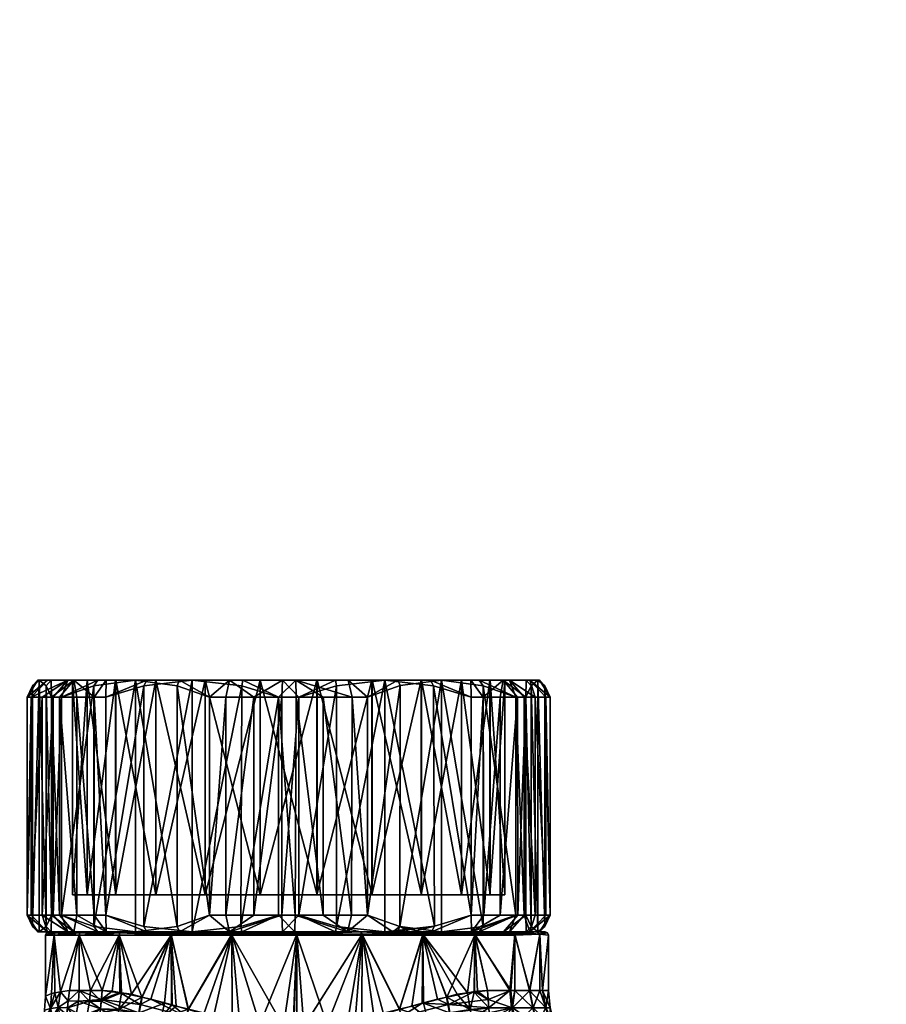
# Model space of a CAD drawing. Extents: x -0.145 to 0.145, y -0.551 to -0.005.
# Tile 256 of 256: x -0.091 to -0.04, y -0.07 to -0.011. Entities that reach past the tile are written whole.
import ezdxf

# ---------------------------------------------------------------- set-up
doc = ezdxf.new("R2010")
doc.units = 0
doc.layers.add('mesh', color=7, linetype='CONTINUOUS')

msp = doc.modelspace()

# ---------------------------------------------------------------- meshes
at = {"layer": 'mesh'}
mesh = msp.add_polyface(dxfattribs=at)
corners = [(-0.060205, -0.05055, -0.553016), (-0.059883, -0.050873, -0.553041), (-0.06029, -0.05055, -0.549938), (-0.059565, -0.05155, -0.555458), (-0.060776, -0.05055, -0.556138), (-0.059817, -0.05155, -0.556421), (-0.060466, -0.05155, -0.557984), (-0.060466, -0.06455, -0.557984), (-0.061114, -0.05155, -0.559548), (-0.059817, -0.06455, -0.556421), (-0.059565, -0.06455, -0.555458), (-0.059883, -0.065227, -0.553041), (-0.060205, -0.06555, -0.553016), (-0.06029, -0.06555, -0.549938), (-0.060776, -0.06555, -0.556138), (-0.060996, -0.06555, -0.54696), (-0.060695, -0.065231, -0.546855), (-0.060697, -0.050873, -0.546835), (-0.061002, -0.05055, -0.546942), (-0.062274, -0.05055, -0.553592), (-0.061014, -0.05155, -0.544418), (-0.011912, -0.04415, 0.370197), (-0.011462, -0.044409, 0.373358), (-0.011878, -0.044409, 0.370197), (-0.011366, -0.04465, 0.373332), (-0.011778, -0.04465, 0.370197), (-0.011912, -0.01115, 0.370197), (-0.011495, -0.04415, 0.373367), (-0.011495, -0.01115, 0.367026), (-0.011495, -0.04415, 0.367026), (-0.060367, -0.06555, -0.555721), (-0.059862, -0.06555, -0.55189), (-0.060367, -0.06555, -0.548059), (-0.059662, -0.06575, -0.55189), (-0.059721, -0.065609, -0.55189), (-0.06018, -0.065698, -0.555771), (-0.06018, -0.065698, -0.54801), (-0.061845, -0.06555, -0.54449)]
mesh.append_faces([[corners[k] for k in face] for face in [(0, 1, 2, 2), (0, 3, 1, 1), (4, 3, 0, 0), (4, 5, 3, 3), (4, 6, 5, 5), (7, 6, 8, 8), (9, 6, 7, 7), (9, 5, 6, 6), (10, 5, 9, 9), (10, 3, 5, 5), (11, 12, 13, 13), (10, 12, 11, 11), (10, 14, 12, 12), (9, 14, 10, 10), (9, 7, 14, 14), (15, 16, 13, 13), (17, 18, 2, 2), (19, 0, 2, 2), (1, 3, 10, 10), (11, 1, 10, 10), (11, 2, 1, 1), (13, 2, 11, 11), (13, 17, 2, 2), (16, 17, 13, 13), (16, 20, 17, 17), (21, 22, 23, 23), (23, 24, 25, 25), (21, 26, 27, 27), (21, 28, 26, 26), (29, 28, 21, 21), (30, 12, 14, 14), (31, 12, 30, 30), (31, 13, 12, 12), (32, 13, 31, 31), (32, 15, 13, 13), (33, 34, 35, 35), (33, 36, 34, 34), (35, 31, 30, 30), (34, 31, 35, 35), (34, 32, 31, 31), (36, 32, 34, 34), (36, 37, 32, 32)]])
mesh = msp.add_polyface(dxfattribs=at)
corners = [(-0.09012, -0.05055, -0.550764), (-0.090442, -0.050873, -0.550739), (-0.090035, -0.05055, -0.553842), (-0.090759, -0.05155, -0.548322), (-0.089548, -0.05055, -0.547642), (-0.090507, -0.05155, -0.547359), (-0.090759, -0.06455, -0.548322), (-0.090507, -0.06455, -0.547359), (-0.089859, -0.05155, -0.545796), (-0.089859, -0.06455, -0.545796), (-0.09012, -0.06555, -0.550764), (-0.089548, -0.06555, -0.547642), (-0.090442, -0.065227, -0.550739), (-0.090035, -0.06555, -0.553842), (-0.089505, -0.071986, -0.557112), (-0.089886, -0.071918, -0.55545), (-0.090367, -0.072748, -0.555606), (-0.090975, -0.073487, -0.547995), (-0.09037, -0.073264, -0.5463), (-0.090728, -0.07363, -0.546159), (-0.090367, -0.072748, -0.548174), (-0.090609, -0.074011, -0.544383), (-0.090648, -0.072688, -0.551885), (-0.091197, -0.073401, -0.551885), (-0.090212, -0.071902, -0.551886), (-0.089886, -0.071918, -0.54833), (-0.089902, -0.071072, -0.551886), (-0.090046, -0.072865, -0.557341), (-0.089756, -0.072437, -0.55722), (-0.090975, -0.073487, -0.555784), (-0.090372, -0.073263, -0.557472), (-0.090729, -0.073629, -0.557613), (-0.090044, -0.072866, -0.546431), (-0.089754, -0.072438, -0.546552), (-0.089547, -0.071033, -0.555324), (-0.089462, -0.06555, -0.55189), (-0.09006, -0.07348, -0.559138), (-0.089651, -0.073092, -0.558946), (-0.090039, -0.07346, -0.544651)]
mesh.append_faces([[corners[k] for k in face] for face in [(0, 1, 2, 2), (0, 3, 1, 1), (4, 3, 0, 0), (4, 5, 3, 3), (5, 6, 3, 3), (5, 7, 6, 6), (8, 7, 5, 5), (8, 9, 7, 7), (10, 6, 11, 11), (10, 12, 6, 6), (13, 12, 10, 10), (11, 7, 9, 9), (6, 7, 11, 11), (2, 12, 13, 13), (1, 12, 2, 2), (1, 6, 12, 12), (3, 6, 1, 1), (14, 15, 16, 16), (17, 18, 19, 19), (20, 18, 17, 17), (21, 19, 18, 18), (22, 17, 23, 23), (22, 20, 17, 17), (24, 20, 22, 22), (24, 25, 20, 20), (26, 25, 24, 24), (16, 27, 28, 28), (29, 27, 16, 16), (29, 30, 27, 27), (31, 30, 29, 29), (20, 32, 18, 18), (20, 33, 32, 32), (25, 33, 20, 20), (24, 34, 26, 26), (22, 15, 24, 24), (22, 16, 15, 15), (23, 16, 22, 22), (23, 29, 16, 16), (35, 13, 10, 10), (36, 27, 30, 30), (37, 27, 36, 36), (31, 36, 30, 30), (18, 32, 38, 38)]])
mesh = msp.add_polyface(dxfattribs=at)
corners = [(-0.086772, -0.050873, -0.54189), (-0.086528, -0.05055, -0.542101), (-0.084289, -0.05055, -0.539986), (-0.088708, -0.05155, -0.543374), (-0.088333, -0.05055, -0.544711), (-0.089211, -0.05155, -0.544232), (-0.090507, -0.05155, -0.547359), (-0.089548, -0.05055, -0.547642), (-0.089859, -0.05155, -0.545796), (-0.089628, -0.050873, -0.556945), (-0.089323, -0.05055, -0.556838), (-0.090035, -0.05055, -0.553842), (-0.08931, -0.05155, -0.559362), (-0.087965, -0.05055, -0.559706), (-0.088818, -0.05155, -0.560227), (-0.086034, -0.05055, -0.562225), (-0.086759, -0.05155, -0.562914), (-0.086051, -0.05155, -0.563613), (-0.087789, -0.05155, -0.561571), (-0.089859, -0.06455, -0.545796), (-0.089211, -0.06455, -0.544232), (-0.088818, -0.06455, -0.560227), (-0.087789, -0.06455, -0.561571), (-0.086759, -0.06455, -0.562914), (-0.086051, -0.06455, -0.563613), (-0.087175, -0.05055, -0.55686), (-0.085479, -0.05055, -0.5598), (-0.088052, -0.05055, -0.553582), (-0.08805, -0.05055, -0.550188), (-0.09012, -0.05055, -0.550764), (-0.087171, -0.05055, -0.54691), (-0.085473, -0.05055, -0.543972), (-0.087175, -0.063351, -0.55686), (-0.088052, -0.063351, -0.553582), (-0.08805, -0.063351, -0.550188), (-0.087171, -0.063351, -0.54691), (-0.085473, -0.063351, -0.543972), (-0.08931, -0.06455, -0.559362), (-0.089628, -0.065227, -0.556945), (-0.088708, -0.06455, -0.543374), (-0.086772, -0.065227, -0.54189)]
mesh.append_faces([[corners[k] for k in face] for face in [(0, 1, 2, 2), (3, 1, 0, 0), (3, 4, 1, 1), (5, 4, 3, 3), (4, 6, 7, 7), (4, 8, 6, 6), (5, 8, 4, 4), (9, 10, 11, 11), (12, 10, 9, 9), (12, 13, 10, 10), (14, 13, 12, 12), (15, 16, 17, 17), (13, 16, 15, 15), (13, 18, 16, 16), (14, 18, 13, 13), (5, 19, 8, 8), (3, 20, 5, 5), (21, 14, 12, 12), (22, 18, 14, 14), (23, 16, 18, 18), (24, 17, 16, 16), (25, 13, 26, 26), (25, 10, 13, 13), (27, 10, 25, 25), (27, 11, 10, 10), (28, 11, 27, 27), (28, 29, 11, 11), (30, 29, 28, 28), (13, 15, 26, 26), (30, 7, 29, 29), (30, 4, 7, 7), (31, 4, 30, 30), (31, 1, 4, 4), (32, 25, 26, 26), (33, 27, 25, 25), (34, 28, 27, 27), (35, 30, 28, 28), (36, 31, 30, 30), (9, 37, 12, 12), (11, 38, 9, 9), (0, 39, 3, 3), (2, 40, 0, 0)]])
mesh = msp.add_polyface(dxfattribs=at)
corners = [(-0.089211, -0.05155, -0.544232), (-0.089211, -0.06455, -0.544232), (-0.089859, -0.06455, -0.545796), (-0.088708, -0.05155, -0.543374), (-0.088708, -0.06455, -0.543374), (-0.088818, -0.06455, -0.560227), (-0.08931, -0.05155, -0.559362), (-0.08931, -0.06455, -0.559362), (-0.087789, -0.06455, -0.561571), (-0.088818, -0.05155, -0.560227), (-0.086759, -0.06455, -0.562914), (-0.087789, -0.05155, -0.561571), (-0.086051, -0.06455, -0.563613), (-0.086759, -0.05155, -0.562914), (-0.086528, -0.06555, -0.542101), (-0.086772, -0.065227, -0.54189), (-0.084289, -0.06555, -0.539986), (-0.088333, -0.06555, -0.544711), (-0.089548, -0.06555, -0.547642), (-0.083617, -0.06555, -0.564281), (-0.086034, -0.06555, -0.562225), (-0.089323, -0.06555, -0.556838), (-0.089628, -0.065227, -0.556945), (-0.090035, -0.06555, -0.553842), (-0.087965, -0.06555, -0.559706), (-0.087175, -0.063351, -0.55686), (-0.085479, -0.05055, -0.5598), (-0.085479, -0.063351, -0.5598), (-0.088052, -0.063351, -0.553582), (-0.087175, -0.05055, -0.55686), (-0.08805, -0.063351, -0.550188), (-0.088052, -0.05055, -0.553582), (-0.087171, -0.063351, -0.54691), (-0.08805, -0.05055, -0.550188), (-0.085473, -0.063351, -0.543972), (-0.087171, -0.05055, -0.54691), (-0.089628, -0.050873, -0.556945), (-0.090035, -0.05055, -0.553842), (-0.086772, -0.050873, -0.54189), (-0.084289, -0.05055, -0.539986), (-0.08748, -0.06555, -0.54449), (-0.085128, -0.06555, -0.541425), (-0.088958, -0.06555, -0.548059), (-0.089462, -0.06555, -0.55189), (-0.09012, -0.06555, -0.550764), (-0.088958, -0.06555, -0.555721), (-0.08748, -0.06555, -0.55929), (-0.085128, -0.06555, -0.562355)]
mesh.append_faces([[corners[k] for k in face] for face in [(0, 1, 2, 2), (3, 4, 1, 1), (5, 6, 7, 7), (8, 9, 5, 5), (10, 11, 8, 8), (12, 13, 10, 10), (14, 15, 16, 16), (14, 4, 15, 15), (17, 4, 14, 14), (17, 1, 4, 4), (17, 2, 1, 1), (18, 2, 17, 17), (19, 12, 20, 20), (21, 22, 23, 23), (21, 7, 22, 22), (24, 7, 21, 21), (24, 5, 7, 7), (24, 8, 5, 5), (20, 8, 24, 24), (20, 10, 8, 8), (12, 10, 20, 20), (25, 26, 27, 27), (28, 29, 25, 25), (30, 31, 28, 28), (32, 33, 30, 30), (34, 35, 32, 32), (36, 22, 7, 7), (37, 23, 22, 22), (38, 15, 4, 4), (39, 16, 15, 15), (40, 14, 41, 41), (40, 17, 14, 14), (42, 17, 40, 40), (42, 18, 17, 17), (43, 18, 42, 42), (43, 44, 18, 18), (45, 23, 43, 43), (45, 21, 23, 23), (46, 21, 45, 45), (46, 24, 21, 21), (47, 24, 46, 46), (47, 20, 24, 24)]])
mesh = msp.add_polyface(dxfattribs=at)
corners = [(-0.083617, -0.06555, -0.564281), (-0.083799, -0.065227, -0.564547), (-0.086051, -0.06455, -0.563613), (-0.080908, -0.06555, -0.565746), (-0.077957, -0.06555, -0.566627), (-0.078017, -0.065227, -0.566945), (-0.075765, -0.06455, -0.567879), (-0.078911, -0.05155, -0.536335), (-0.078911, -0.06455, -0.536335), (-0.079871, -0.06455, -0.536598), (-0.077233, -0.05155, -0.536115), (-0.077233, -0.06455, -0.536115), (-0.081806, -0.065227, -0.538082), (-0.081666, -0.06555, -0.538373), (-0.084289, -0.06555, -0.539986), (-0.078677, -0.06555, -0.537308), (-0.080142, -0.063351, -0.563898), (-0.076864, -0.05055, -0.564778), (-0.076864, -0.063351, -0.564778), (-0.08308, -0.063351, -0.5622), (-0.080142, -0.05055, -0.563898), (-0.085479, -0.063351, -0.5598), (-0.08308, -0.05055, -0.5622), (-0.077945, -0.050889, -0.566975), (-0.080908, -0.05055, -0.565746), (-0.083799, -0.050873, -0.564547), (-0.084289, -0.05055, -0.539986), (-0.081806, -0.050873, -0.538082), (-0.075162, -0.063351, -0.55189), (-0.083072, -0.063351, -0.541573), (-0.085473, -0.063351, -0.543972), (-0.080132, -0.063351, -0.539878), (-0.076854, -0.063351, -0.539001), (-0.08805, -0.063351, -0.550188), (-0.088052, -0.063351, -0.553582), (-0.087171, -0.063351, -0.54691), (-0.087175, -0.063351, -0.55686), (-0.078493, -0.06555, -0.566186), (-0.082062, -0.06555, -0.564707), (-0.074662, -0.06555, -0.56669), (-0.086034, -0.06555, -0.562225), (-0.085128, -0.06555, -0.562355), (-0.078493, -0.06555, -0.537594), (-0.07553, -0.06555, -0.536895), (-0.082062, -0.06555, -0.539073), (-0.085128, -0.06555, -0.541425), (-0.086528, -0.06555, -0.542101)]
mesh.append_faces([[corners[k] for k in face] for face in [(0, 1, 2, 2), (3, 1, 0, 0), (4, 5, 3, 3), (4, 6, 5, 5), (7, 8, 9, 9), (10, 11, 8, 8), (12, 13, 14, 14), (9, 13, 12, 12), (9, 15, 13, 13), (8, 15, 9, 9), (8, 11, 15, 15), (16, 17, 18, 18), (19, 20, 16, 16), (21, 22, 19, 19), (23, 3, 5, 5), (24, 1, 3, 3), (25, 2, 1, 1), (26, 12, 14, 14), (27, 9, 12, 12), (28, 16, 18, 18), (19, 16, 28, 28), (28, 29, 30, 30), (28, 31, 29, 29), (32, 31, 28, 28), (28, 33, 34, 34), (28, 35, 33, 33), (30, 35, 28, 28), (28, 21, 19, 19), (28, 36, 21, 21), (34, 36, 28, 28), (37, 3, 38, 38), (37, 4, 3, 3), (39, 4, 37, 37), (38, 40, 41, 41), (38, 0, 40, 40), (3, 0, 38, 38), (42, 15, 43, 43), (44, 15, 42, 42), (44, 13, 15, 15), (45, 13, 44, 44), (45, 14, 13, 13), (46, 14, 45, 45)]])
mesh = msp.add_polyface(dxfattribs=at)
corners = [(-0.081666, -0.05055, -0.538373), (-0.081806, -0.050873, -0.538082), (-0.084289, -0.05055, -0.539986), (-0.079871, -0.05155, -0.536598), (-0.078677, -0.05055, -0.537308), (-0.078911, -0.05155, -0.536335), (-0.077233, -0.05155, -0.536115), (-0.07553, -0.05055, -0.536895), (-0.083617, -0.05055, -0.564281), (-0.083799, -0.050873, -0.564547), (-0.080908, -0.05055, -0.565746), (-0.086051, -0.05155, -0.563613), (-0.086034, -0.05055, -0.562225), (-0.077945, -0.050889, -0.566975), (-0.077883, -0.05055, -0.566641), (-0.075765, -0.05155, -0.567879), (-0.079871, -0.06455, -0.536598), (-0.078911, -0.06455, -0.536335), (-0.075555, -0.05155, -0.535895), (-0.077233, -0.06455, -0.536115), (-0.080142, -0.05055, -0.563898), (-0.076864, -0.05055, -0.564778), (-0.08308, -0.05055, -0.5622), (-0.085479, -0.05055, -0.5598), (-0.083072, -0.05055, -0.541573), (-0.086528, -0.05055, -0.542101), (-0.085473, -0.05055, -0.543972), (-0.080132, -0.05055, -0.539878), (-0.076854, -0.05055, -0.539001), (-0.080142, -0.063351, -0.563898), (-0.08308, -0.063351, -0.5622), (-0.085479, -0.063351, -0.5598), (-0.083072, -0.063351, -0.541573), (-0.085473, -0.063351, -0.543972), (-0.080132, -0.063351, -0.539878), (-0.076854, -0.063351, -0.539001), (-0.078017, -0.065227, -0.566945), (-0.080908, -0.06555, -0.565746), (-0.083799, -0.065227, -0.564547), (-0.086051, -0.06455, -0.563613), (-0.081806, -0.065227, -0.538082)]
mesh.append_faces([[corners[k] for k in face] for face in [(0, 1, 2, 2), (0, 3, 1, 1), (4, 3, 0, 0), (4, 5, 3, 3), (4, 6, 5, 5), (7, 6, 4, 4), (8, 9, 10, 10), (8, 11, 9, 9), (12, 11, 8, 8), (13, 14, 10, 10), (15, 14, 13, 13), (5, 16, 3, 3), (6, 17, 5, 5), (18, 19, 6, 6), (20, 14, 21, 21), (20, 10, 14, 14), (22, 10, 20, 20), (22, 8, 10, 10), (23, 8, 22, 22), (23, 12, 8, 8), (24, 25, 26, 26), (24, 2, 25, 25), (27, 2, 24, 24), (27, 0, 2, 2), (28, 0, 27, 27), (28, 4, 0, 0), (7, 4, 28, 28), (29, 20, 21, 21), (30, 22, 20, 20), (31, 23, 22, 22), (32, 26, 33, 33), (32, 24, 26, 26), (34, 24, 32, 32), (34, 27, 24, 24), (35, 27, 34, 34), (35, 28, 27, 27), (13, 36, 15, 15), (10, 37, 13, 13), (9, 38, 10, 10), (11, 39, 9, 9), (1, 40, 2, 2), (3, 16, 1, 1)]])
mesh = msp.add_polyface(dxfattribs=at)
corners = [(-0.07477, -0.06455, -0.567885), (-0.075765, -0.05155, -0.567879), (-0.075765, -0.06455, -0.567879), (-0.073092, -0.06455, -0.567665), (-0.07471, -0.05155, -0.567884), (-0.071414, -0.06455, -0.567445), (-0.073092, -0.05155, -0.567666), (-0.070454, -0.06455, -0.567182), (-0.071375, -0.05155, -0.567435), (-0.068952, -0.06555, -0.565544), (-0.068519, -0.065227, -0.565698), (-0.071648, -0.06555, -0.566473), (-0.074794, -0.06555, -0.566885), (-0.077957, -0.06555, -0.566627), (-0.068952, -0.06555, -0.538236), (-0.069417, -0.06555, -0.538034), (-0.066453, -0.065211, -0.539263), (-0.06777, -0.06555, -0.538838), (-0.075555, -0.05155, -0.535895), (-0.075555, -0.06455, -0.535895), (-0.077233, -0.06455, -0.536115), (-0.07456, -0.05155, -0.535901), (-0.07456, -0.06455, -0.535901), (-0.072367, -0.06555, -0.537153), (-0.072307, -0.065227, -0.536835), (-0.07553, -0.06555, -0.536895), (-0.078677, -0.06555, -0.537308), (-0.067244, -0.063351, -0.54158), (-0.070183, -0.05055, -0.539882), (-0.070183, -0.063351, -0.539882), (-0.070192, -0.063351, -0.563902), (-0.067253, -0.05055, -0.562207), (-0.067253, -0.063351, -0.562207), (-0.073471, -0.063351, -0.564779), (-0.070192, -0.05055, -0.563902), (-0.076864, -0.063351, -0.564778), (-0.073471, -0.05055, -0.564779), (-0.07346, -0.063351, -0.539002), (-0.076854, -0.05055, -0.539001), (-0.076854, -0.063351, -0.539001), (-0.07346, -0.05055, -0.539002), (-0.072307, -0.050873, -0.536835), (-0.069417, -0.05055, -0.538034), (-0.068503, -0.050869, -0.565686), (-0.075162, -0.063351, -0.55189), (-0.064852, -0.063351, -0.559808), (-0.063154, -0.063351, -0.55687), (-0.064846, -0.063351, -0.54398), (-0.062273, -0.063351, -0.550198), (-0.06315, -0.063351, -0.54692), (-0.070869, -0.06555, -0.537517)]
mesh.append_faces([[corners[k] for k in face] for face in [(0, 1, 2, 2), (3, 4, 0, 0), (5, 6, 3, 3), (7, 8, 5, 5), (7, 9, 10, 10), (7, 11, 9, 9), (5, 11, 7, 7), (12, 2, 13, 13), (12, 0, 2, 2), (11, 0, 12, 12), (11, 3, 0, 0), (5, 3, 11, 11), (14, 15, 16, 16), (16, 17, 14, 14), (18, 19, 20, 20), (21, 22, 19, 19), (23, 22, 24, 24), (25, 22, 23, 23), (25, 19, 22, 22), (26, 19, 25, 25), (26, 20, 19, 19), (27, 28, 29, 29), (30, 31, 32, 32), (33, 34, 30, 30), (35, 36, 33, 33), (37, 38, 39, 39), (29, 40, 37, 37), (41, 24, 22, 22), (42, 15, 24, 24), (43, 7, 10, 10), (44, 35, 33, 33), (44, 32, 45, 45), (44, 30, 32, 32), (33, 30, 44, 44), (45, 46, 44, 44), (44, 47, 27, 27), (48, 49, 44, 44), (44, 37, 39, 39), (44, 29, 37, 37), (27, 29, 44, 44), (24, 15, 50, 50), (23, 24, 50, 50)]])
mesh = msp.add_polyface(dxfattribs=at)
corners = [(-0.072367, -0.05055, -0.537153), (-0.07456, -0.05155, -0.535901), (-0.07553, -0.05055, -0.536895), (-0.072307, -0.050873, -0.536835), (-0.069417, -0.05055, -0.538034), (-0.075555, -0.05155, -0.535895), (-0.077233, -0.05155, -0.536115), (-0.075765, -0.05155, -0.567879), (-0.074738, -0.05055, -0.566884), (-0.077883, -0.05055, -0.566641), (-0.07471, -0.05155, -0.567884), (-0.068642, -0.05055, -0.565399), (-0.070454, -0.05155, -0.567182), (-0.068503, -0.050869, -0.565686), (-0.071611, -0.05055, -0.566464), (-0.071375, -0.05155, -0.567435), (-0.073092, -0.05155, -0.567666), (-0.07477, -0.06455, -0.567885), (-0.073092, -0.06455, -0.567665), (-0.071414, -0.06455, -0.567445), (-0.070454, -0.06455, -0.567182), (-0.066708, -0.05055, -0.5395), (-0.066526, -0.050873, -0.539233), (-0.075555, -0.06455, -0.535895), (-0.073471, -0.05055, -0.564779), (-0.070192, -0.05055, -0.563902), (-0.07346, -0.05055, -0.539002), (-0.076854, -0.05055, -0.539001), (-0.070183, -0.05055, -0.539882), (-0.067244, -0.05055, -0.54158), (-0.076864, -0.05055, -0.564778), (-0.067244, -0.063351, -0.54158), (-0.070192, -0.063351, -0.563902), (-0.067253, -0.05055, -0.562207), (-0.073471, -0.063351, -0.564779), (-0.076864, -0.063351, -0.564778), (-0.07346, -0.063351, -0.539002), (-0.070183, -0.063351, -0.539882), (-0.066453, -0.065211, -0.539263), (-0.07456, -0.06455, -0.535901), (-0.072307, -0.065227, -0.536835), (-0.069417, -0.06555, -0.538034), (-0.078017, -0.065227, -0.566945), (-0.075765, -0.06455, -0.567879)]
mesh.append_faces([[corners[k] for k in face] for face in [(0, 1, 2, 2), (0, 3, 1, 1), (4, 3, 0, 0), (2, 5, 6, 6), (1, 5, 2, 2), (7, 8, 9, 9), (10, 8, 7, 7), (11, 12, 13, 13), (14, 12, 11, 11), (14, 15, 12, 12), (8, 15, 14, 14), (8, 16, 15, 15), (10, 16, 8, 8), (17, 10, 7, 7), (18, 16, 10, 10), (19, 15, 16, 16), (20, 12, 15, 15), (21, 22, 4, 4), (1, 23, 5, 5), (24, 11, 25, 25), (26, 2, 27, 27), (26, 0, 2, 2), (28, 0, 26, 26), (28, 4, 0, 0), (29, 4, 28, 28), (29, 21, 4, 4), (24, 14, 11, 11), (24, 8, 14, 14), (30, 8, 24, 24), (30, 9, 8, 8), (31, 29, 28, 28), (32, 25, 33, 33), (34, 24, 25, 25), (35, 30, 24, 24), (36, 26, 27, 27), (37, 28, 26, 26), (22, 38, 4, 4), (3, 39, 1, 1), (4, 40, 3, 3), (38, 41, 4, 4), (12, 20, 13, 13), (42, 43, 7, 7)]])
mesh = msp.add_polyface(dxfattribs=at)
corners = [(-0.061114, -0.06455, -0.559548), (-0.061617, -0.05155, -0.560406), (-0.061617, -0.06455, -0.560406), (-0.061114, -0.05155, -0.559548), (-0.060466, -0.06455, -0.557984), (-0.061485, -0.06455, -0.543587), (-0.061014, -0.05155, -0.544418), (-0.061014, -0.06455, -0.544418), (-0.061506, -0.05155, -0.543553), (-0.062535, -0.06455, -0.542209), (-0.062536, -0.05155, -0.542209), (-0.063524, -0.06455, -0.54091), (-0.063566, -0.05155, -0.540866), (-0.064274, -0.06455, -0.540167), (-0.064274, -0.05155, -0.540167), (-0.063797, -0.06555, -0.561679), (-0.063552, -0.065227, -0.56189), (-0.061992, -0.06555, -0.559069), (-0.060776, -0.06555, -0.556138), (-0.066453, -0.065211, -0.539263), (-0.066646, -0.06555, -0.539542), (-0.06777, -0.06555, -0.538838), (-0.064252, -0.06555, -0.541596), (-0.060996, -0.06555, -0.54696), (-0.060695, -0.065231, -0.546855), (-0.06234, -0.06555, -0.544106), (-0.064846, -0.063351, -0.54398), (-0.067244, -0.05055, -0.54158), (-0.067244, -0.063351, -0.54158), (-0.06315, -0.063351, -0.54692), (-0.064846, -0.05055, -0.54398), (-0.062273, -0.063351, -0.550198), (-0.06315, -0.05055, -0.54692), (-0.062274, -0.063351, -0.553592), (-0.062273, -0.05055, -0.550198), (-0.063154, -0.063351, -0.55687), (-0.062274, -0.05055, -0.553592), (-0.064852, -0.063351, -0.559808), (-0.063154, -0.05055, -0.55687), (-0.067253, -0.063351, -0.562207), (-0.064852, -0.05055, -0.559808), (-0.066526, -0.050873, -0.539233), (-0.063552, -0.050873, -0.56189), (-0.066036, -0.05055, -0.563794), (-0.066036, -0.06555, -0.563794), (-0.068519, -0.065227, -0.565698), (-0.075162, -0.063351, -0.55189)]
mesh.append_faces([[corners[k] for k in face] for face in [(0, 1, 2, 2), (0, 3, 1, 1), (4, 3, 0, 0), (5, 6, 7, 7), (5, 8, 6, 6), (9, 8, 5, 5), (9, 10, 8, 8), (11, 10, 9, 9), (11, 12, 10, 10), (13, 12, 11, 11), (13, 14, 12, 12), (15, 2, 16, 16), (17, 2, 15, 15), (17, 0, 2, 2), (18, 0, 17, 17), (18, 4, 0, 0), (19, 20, 21, 21), (13, 20, 19, 19), (13, 22, 20, 20), (11, 22, 13, 13), (23, 7, 24, 24), (25, 7, 23, 23), (25, 5, 7, 7), (22, 5, 25, 25), (22, 9, 5, 5), (11, 9, 22, 22), (26, 27, 28, 28), (29, 30, 26, 26), (31, 32, 29, 29), (33, 34, 31, 31), (35, 36, 33, 33), (37, 38, 35, 35), (39, 40, 37, 37), (41, 13, 19, 19), (7, 6, 24, 24), (42, 2, 1, 1), (42, 16, 2, 2), (43, 44, 16, 16), (45, 44, 43, 43), (46, 33, 31, 31), (46, 35, 33, 33), (46, 29, 26, 26)]])
mesh = msp.add_polyface(dxfattribs=at)
corners = [(-0.068642, -0.05055, -0.565399), (-0.068503, -0.050869, -0.565686), (-0.066036, -0.05055, -0.563794), (-0.063797, -0.05055, -0.561679), (-0.061617, -0.05155, -0.560406), (-0.061992, -0.05055, -0.559069), (-0.063552, -0.050873, -0.56189), (-0.060466, -0.05155, -0.557984), (-0.060776, -0.05055, -0.556138), (-0.061114, -0.05155, -0.559548), (-0.061014, -0.05155, -0.544418), (-0.061002, -0.05055, -0.546942), (-0.060697, -0.050873, -0.546835), (-0.06236, -0.05055, -0.544074), (-0.061506, -0.05155, -0.543553), (-0.066708, -0.05055, -0.5395), (-0.064274, -0.05155, -0.540167), (-0.066526, -0.050873, -0.539233), (-0.064291, -0.05055, -0.541555), (-0.063566, -0.05155, -0.540866), (-0.062536, -0.05155, -0.542209), (-0.06315, -0.05055, -0.54692), (-0.064846, -0.05055, -0.54398), (-0.062273, -0.05055, -0.550198), (-0.06029, -0.05055, -0.549938), (-0.062274, -0.05055, -0.553592), (-0.063154, -0.05055, -0.55687), (-0.060205, -0.05055, -0.553016), (-0.064852, -0.05055, -0.559808), (-0.067253, -0.05055, -0.562207), (-0.070192, -0.05055, -0.563902), (-0.067244, -0.05055, -0.54158), (-0.064846, -0.063351, -0.54398), (-0.06315, -0.063351, -0.54692), (-0.062273, -0.063351, -0.550198), (-0.062274, -0.063351, -0.553592), (-0.063154, -0.063351, -0.55687), (-0.064852, -0.063351, -0.559808), (-0.067253, -0.063351, -0.562207), (-0.064274, -0.06455, -0.540167), (-0.068519, -0.065227, -0.565698), (-0.063552, -0.065227, -0.56189)]
mesh.append_faces([[corners[k] for k in face] for face in [(0, 1, 2, 2), (3, 4, 5, 5), (3, 6, 4, 4), (2, 6, 3, 3), (5, 7, 8, 8), (5, 9, 7, 7), (4, 9, 5, 5), (10, 11, 12, 12), (10, 13, 11, 11), (14, 13, 10, 10), (15, 16, 17, 17), (18, 16, 15, 15), (18, 19, 16, 16), (13, 19, 18, 18), (13, 20, 19, 19), (14, 20, 13, 13), (21, 13, 22, 22), (21, 11, 13, 13), (23, 11, 21, 21), (23, 24, 11, 11), (25, 24, 23, 23), (26, 27, 25, 25), (26, 8, 27, 27), (26, 5, 8, 8), (28, 5, 26, 26), (28, 3, 5, 5), (29, 3, 28, 28), (29, 2, 3, 3), (30, 2, 29, 29), (30, 0, 2, 2), (22, 15, 31, 31), (22, 18, 15, 15), (13, 18, 22, 22), (32, 22, 31, 31), (33, 21, 22, 22), (34, 23, 21, 21), (35, 25, 23, 23), (36, 26, 25, 25), (37, 28, 26, 26), (38, 29, 28, 28), (16, 39, 17, 17), (1, 40, 2, 2), (2, 41, 6, 6)]])
mesh = msp.add_polyface(dxfattribs=at)
corners = [(-0.088303, -0.069675, -0.545469), (-0.088234, -0.06905, -0.545501), (-0.087653, -0.06905, -0.54439), (-0.086331, -0.069676, -0.542352), (-0.086972, -0.06905, -0.543405), (-0.086276, -0.06905, -0.542397), (-0.08704, -0.069681, -0.543358), (-0.087602, -0.065609, -0.559361), (-0.087653, -0.06575, -0.55939), (-0.085228, -0.065609, -0.562455), (-0.089151, -0.06575, -0.555772), (-0.089095, -0.065609, -0.555757), (-0.089662, -0.06575, -0.55189), (-0.089604, -0.065609, -0.55189), (-0.089151, -0.06575, -0.548008), (-0.089095, -0.065609, -0.548023), (-0.087653, -0.06575, -0.54439), (-0.087602, -0.065609, -0.544419), (-0.085269, -0.06575, -0.541283), (-0.085228, -0.065609, -0.541325), (-0.08748, -0.06555, -0.55929), (-0.088958, -0.06555, -0.555721), (-0.088958, -0.06555, -0.548059), (-0.08748, -0.06555, -0.54449), (-0.089462, -0.06555, -0.55189), (-0.087653, -0.06905, -0.55939), (-0.086323, -0.069585, -0.561422), (-0.086276, -0.06905, -0.561383), (-0.088304, -0.069675, -0.558312), (-0.088234, -0.06905, -0.558279), (-0.087685, -0.069681, -0.5594), (-0.088765, -0.069136, -0.547056), (-0.089303, -0.069222, -0.548629), (-0.089662, -0.069393, -0.551886), (-0.089097, -0.069189, -0.548026), (-0.089303, -0.069222, -0.555152), (-0.088768, -0.069136, -0.556717), (-0.089097, -0.069189, -0.555754)]
mesh.append_faces([[corners[k] for k in face] for face in [(0, 1, 2, 2), (3, 4, 5, 5), (6, 0, 2, 2), (7, 8, 9, 9), (7, 10, 8, 8), (11, 10, 7, 7), (11, 12, 10, 10), (13, 12, 11, 11), (13, 14, 12, 12), (15, 14, 13, 13), (15, 16, 14, 14), (17, 16, 15, 15), (17, 18, 16, 16), (19, 18, 17, 17), (20, 11, 7, 7), (21, 11, 20, 20), (21, 13, 11, 11), (22, 15, 13, 13), (22, 17, 15, 15), (23, 17, 22, 22), (23, 19, 17, 17), (24, 13, 21, 21), (24, 22, 13, 13), (25, 26, 27, 27), (28, 25, 29, 29), (28, 30, 25, 25), (2, 16, 4, 4), (16, 31, 14, 14), (16, 1, 31, 31), (2, 1, 16, 16), (14, 32, 33, 33), (14, 34, 32, 32), (31, 34, 14, 14), (33, 12, 14, 14), (33, 10, 12, 12), (35, 10, 33, 33), (8, 29, 25, 25), (8, 36, 29, 29), (10, 36, 8, 8), (10, 37, 36, 36), (35, 37, 10, 10), (8, 25, 27, 27)]])
mesh = msp.add_polyface(dxfattribs=at)
corners = [(-0.085282, -0.070189, -0.541169), (-0.085126, -0.069196, -0.541209), (-0.084524, -0.069272, -0.540587), (-0.086392, -0.070385, -0.542301), (-0.085547, -0.071246, -0.541024), (-0.086371, -0.070139, -0.542319), (-0.086331, -0.069676, -0.542352), (-0.086276, -0.06905, -0.542397), (-0.085232, -0.069182, -0.541319), (-0.082761, -0.07069, -0.539178), (-0.084345, -0.071379, -0.539994), (-0.084078, -0.07039, -0.540108), (-0.083887, -0.069444, -0.540143), (-0.084102, -0.070385, -0.563653), (-0.085404, -0.070717, -0.562659), (-0.084222, -0.070881, -0.563692), (-0.086371, -0.070139, -0.561461), (-0.086392, -0.070385, -0.561479), (-0.084009, -0.069893, -0.563647), (-0.083911, -0.069451, -0.563627), (-0.085235, -0.069176, -0.562459), (-0.083368, -0.069563, -0.564105), (-0.085228, -0.065609, -0.562455), (-0.085269, -0.06575, -0.562497), (-0.082159, -0.065698, -0.564874), (-0.087653, -0.06575, -0.55939), (-0.085228, -0.065609, -0.541325), (-0.082162, -0.06575, -0.5389), (-0.085269, -0.06575, -0.541283), (-0.082133, -0.065609, -0.53895), (-0.085128, -0.06555, -0.562355), (-0.082062, -0.06555, -0.564707), (-0.087602, -0.065609, -0.559361), (-0.08748, -0.06555, -0.55929), (-0.085128, -0.06555, -0.541425), (-0.08748, -0.06555, -0.54449), (-0.086323, -0.069585, -0.561422), (-0.086482, -0.070717, -0.561552), (-0.085692, -0.069081, -0.562056), (-0.086276, -0.06905, -0.561383), (-0.086972, -0.06905, -0.543405), (-0.087653, -0.06575, -0.54439)]
mesh.append_faces([[corners[k] for k in face] for face in [(0, 1, 2, 2), (3, 0, 4, 4), (5, 0, 3, 3), (6, 7, 8, 8), (6, 0, 5, 5), (6, 1, 0, 0), (8, 1, 6, 6), (9, 10, 11, 11), (0, 12, 11, 11), (2, 12, 0, 0), (13, 14, 15, 15), (16, 14, 13, 13), (17, 14, 16, 16), (18, 19, 20, 20), (21, 19, 18, 18), (22, 23, 24, 24), (22, 25, 23, 23), (26, 27, 28, 28), (29, 27, 26, 26), (30, 22, 31, 31), (30, 32, 22, 22), (33, 32, 30, 30), (34, 26, 35, 35), (34, 29, 26, 26), (16, 13, 36, 36), (17, 37, 14, 14), (36, 38, 39, 39), (36, 20, 38, 38), (18, 20, 36, 36), (13, 18, 36, 36), (28, 8, 7, 7), (28, 1, 8, 8), (28, 2, 1, 1), (27, 2, 28, 28), (27, 12, 2, 2), (40, 28, 7, 7), (40, 41, 28, 28), (23, 38, 20, 20), (23, 39, 38, 38), (25, 39, 23, 23), (19, 23, 20, 20), (19, 24, 23, 23)]])
mesh = msp.add_polyface(dxfattribs=at)
corners = [(-0.082555, -0.069805, -0.539214), (-0.084078, -0.07039, -0.540108), (-0.083887, -0.069444, -0.540143), (-0.082761, -0.07069, -0.539178), (-0.082144, -0.069916, -0.538927), (-0.081335, -0.071039, -0.538385), (-0.081138, -0.070171, -0.538441), (-0.079621, -0.070546, -0.537834), (-0.081865, -0.069991, -0.538733), (-0.083368, -0.069563, -0.564105), (-0.081265, -0.070605, -0.565376), (-0.082113, -0.069913, -0.56479), (-0.084009, -0.069893, -0.563647), (-0.081146, -0.070182, -0.565317), (-0.080214, -0.070442, -0.565825), (-0.078174, -0.071295, -0.566486), (-0.078519, -0.070767, -0.566283), (-0.084102, -0.070385, -0.563653), (-0.081355, -0.071034, -0.565385), (-0.082133, -0.065609, -0.53895), (-0.078545, -0.06575, -0.537401), (-0.082162, -0.06575, -0.5389), (-0.078529, -0.065609, -0.537458), (-0.074662, -0.06575, -0.53689), (-0.078493, -0.06555, -0.566186), (-0.082159, -0.065698, -0.564874), (-0.078543, -0.065698, -0.566372), (-0.082062, -0.06555, -0.564707), (-0.085228, -0.065609, -0.562455), (-0.082062, -0.06555, -0.539073), (-0.085128, -0.06555, -0.541425), (-0.078493, -0.06555, -0.537594), (-0.074662, -0.065609, -0.536949), (-0.078088, -0.070849, -0.566399), (-0.075471, -0.071205, -0.536912), (-0.07853, -0.070815, -0.537397), (-0.083911, -0.069451, -0.563627), (-0.076881, -0.07108, -0.566725), (-0.074662, -0.065698, -0.566883)]
mesh.append_faces([[corners[k] for k in face] for face in [(0, 1, 2, 2), (0, 3, 1, 1), (4, 3, 0, 0), (5, 6, 7, 7), (3, 6, 5, 5), (3, 8, 6, 6), (4, 8, 3, 3), (9, 10, 11, 11), (9, 12, 10, 10), (10, 13, 11, 11), (10, 14, 13, 13), (15, 14, 10, 10), (15, 16, 14, 14), (17, 10, 12, 12), (18, 10, 17, 17), (19, 20, 21, 21), (22, 20, 19, 19), (22, 23, 20, 20), (24, 25, 26, 26), (27, 25, 24, 24), (27, 28, 25, 25), (29, 19, 30, 30), (29, 22, 19, 19), (31, 22, 29, 29), (31, 32, 22, 22), (26, 16, 33, 33), (21, 4, 0, 0), (20, 34, 35, 35), (21, 8, 4, 4), (21, 6, 8, 8), (20, 6, 21, 21), (20, 7, 6, 6), (35, 7, 20, 20), (0, 2, 21, 21), (9, 25, 36, 36), (26, 14, 16, 16), (26, 13, 14, 14), (25, 13, 26, 26), (25, 11, 13, 13), (9, 11, 25, 25), (37, 26, 33, 33), (37, 38, 26, 26)]])
mesh = msp.add_polyface(dxfattribs=at)
corners = [(-0.071542, -0.071295, -0.537206), (-0.069498, -0.070444, -0.537807), (-0.068422, -0.070605, -0.538233), (-0.070832, -0.06555, -0.566186), (-0.071648, -0.06555, -0.566473), (-0.074662, -0.06555, -0.56669), (-0.068952, -0.06555, -0.565544), (-0.074794, -0.06555, -0.566885), (-0.077957, -0.06555, -0.566627), (-0.070869, -0.06555, -0.537517), (-0.069417, -0.06555, -0.538034), (-0.068952, -0.06555, -0.538236), (-0.072731, -0.06555, -0.537217), (-0.072367, -0.06555, -0.537153), (-0.074662, -0.06555, -0.53709), (-0.07553, -0.06555, -0.536895), (-0.078493, -0.06555, -0.537594), (-0.074662, -0.065609, -0.536949), (-0.074662, -0.06575, -0.53689), (-0.078529, -0.065609, -0.537458), (-0.067162, -0.06575, -0.5389), (-0.07078, -0.06575, -0.537401), (-0.074662, -0.065698, -0.566883), (-0.078543, -0.065698, -0.566372), (-0.078493, -0.06555, -0.566186), (-0.070782, -0.065698, -0.566372), (-0.067212, -0.065577, -0.564794), (-0.067306, -0.06555, -0.564668), (-0.070795, -0.07072, -0.566337), (-0.07008, -0.070545, -0.566073), (-0.070802, -0.070692, -0.537494), (-0.071625, -0.070848, -0.537296), (-0.06854, -0.070181, -0.538296), (-0.072864, -0.071084, -0.536998), (-0.074664, -0.071167, -0.536939), (-0.075471, -0.071205, -0.536912), (-0.078545, -0.06575, -0.537401), (-0.074841, -0.071175, -0.536933), (-0.074882, -0.071175, -0.566846), (-0.076881, -0.07108, -0.566725), (-0.071185, -0.070815, -0.566481), (-0.074256, -0.071205, -0.566885), (-0.074661, -0.071185, -0.56686), (-0.068548, -0.070171, -0.565507), (-0.067166, -0.065698, -0.564874)]
mesh.append_faces([[corners[k] for k in face] for face in [(0, 1, 2, 2), (3, 4, 5, 5), (3, 6, 4, 4), (5, 7, 8, 8), (4, 7, 5, 5), (9, 10, 11, 11), (12, 13, 9, 9), (14, 13, 12, 12), (14, 15, 13, 13), (16, 15, 14, 14), (17, 18, 19, 19), (9, 20, 21, 21), (5, 22, 3, 3), (5, 23, 22, 22), (24, 23, 5, 5), (14, 17, 16, 16), (17, 21, 18, 18), (17, 9, 21, 21), (14, 9, 17, 17), (12, 9, 14, 14), (25, 3, 22, 22), (26, 3, 25, 25), (27, 6, 3, 3), (25, 28, 29, 29), (21, 30, 31, 31), (21, 1, 30, 30), (21, 32, 1, 1), (20, 32, 21, 21), (33, 21, 31, 31), (33, 18, 21, 21), (34, 18, 33, 33), (18, 35, 36, 36), (18, 37, 35, 35), (34, 37, 18, 18), (38, 22, 39, 39), (25, 40, 28, 28), (25, 41, 40, 40), (22, 41, 25, 25), (22, 42, 41, 41), (38, 42, 22, 22), (43, 25, 29, 29), (43, 44, 25, 25)]])
mesh = msp.add_polyface(dxfattribs=at)
corners = [(-0.068519, -0.065227, -0.565698), (-0.068659, -0.06555, -0.565407), (-0.067973, -0.06555, -0.565055), (-0.068952, -0.06555, -0.565544), (-0.068094, -0.06555, -0.565153), (-0.068422, -0.070605, -0.538233), (-0.065632, -0.069893, -0.539888), (-0.06554, -0.070385, -0.53988), (-0.067203, -0.069814, -0.538978), (-0.066289, -0.069564, -0.539445), (-0.06854, -0.070181, -0.538296), (-0.069498, -0.070444, -0.537807), (-0.068332, -0.071033, -0.538221), (-0.068353, -0.071038, -0.565568), (-0.068548, -0.070171, -0.565507), (-0.07008, -0.070545, -0.566073), (-0.066906, -0.070689, -0.564813), (-0.067814, -0.069991, -0.565235), (-0.067306, -0.06555, -0.564668), (-0.066036, -0.06555, -0.563794), (-0.065653, -0.06555, -0.563632), (-0.067262, -0.06555, -0.539073), (-0.066646, -0.06555, -0.539542), (-0.065653, -0.06555, -0.540148), (-0.06777, -0.06555, -0.538838), (-0.068952, -0.06555, -0.538236), (-0.067192, -0.065609, -0.53895), (-0.064056, -0.06575, -0.541283), (-0.067162, -0.06575, -0.5389), (-0.064097, -0.065609, -0.541325), (-0.070869, -0.06555, -0.537517), (-0.067166, -0.065698, -0.564874), (-0.067212, -0.065577, -0.564794), (-0.070782, -0.065698, -0.566372), (-0.064197, -0.06555, -0.562355), (-0.064197, -0.06555, -0.541425), (-0.070832, -0.06555, -0.566186), (-0.067111, -0.069804, -0.564772), (-0.065565, -0.07039, -0.563919), (-0.065754, -0.069444, -0.563879), (-0.065731, -0.069451, -0.539911), (-0.065106, -0.069272, -0.563452)]
mesh.append_faces([[corners[k] for k in face] for face in [(0, 1, 2, 2), (0, 3, 1, 1), (4, 1, 3, 3), (4, 2, 1, 1), (5, 6, 7, 7), (6, 8, 9, 9), (5, 8, 6, 6), (5, 10, 8, 8), (11, 10, 5, 5), (12, 5, 7, 7), (13, 14, 15, 15), (16, 14, 13, 13), (16, 17, 14, 14), (0, 18, 19, 19), (0, 2, 18, 18), (18, 20, 19, 19), (18, 2, 4, 4), (21, 22, 23, 23), (21, 24, 22, 22), (25, 24, 21, 21), (18, 4, 3, 3), (26, 27, 28, 28), (21, 29, 26, 26), (30, 26, 28, 28), (30, 21, 26, 26), (31, 32, 33, 33), (31, 34, 32, 32), (30, 25, 21, 21), (23, 35, 21, 21), (32, 18, 36, 36), (34, 18, 32, 32), (34, 20, 18, 18), (37, 38, 39, 39), (37, 16, 38, 38), (37, 17, 16, 16), (9, 28, 40, 40), (28, 8, 10, 10), (9, 8, 28, 28), (17, 31, 14, 14), (31, 37, 39, 39), (17, 37, 31, 31), (39, 41, 31, 31)]])
mesh = msp.add_polyface(dxfattribs=at)
corners = [(-0.063797, -0.06555, -0.561679), (-0.063552, -0.065227, -0.56189), (-0.066036, -0.06555, -0.563794), (-0.065653, -0.06555, -0.540148), (-0.066646, -0.06555, -0.539542), (-0.064252, -0.06555, -0.541596), (-0.061992, -0.06555, -0.559069), (-0.061845, -0.06555, -0.55929), (-0.060367, -0.06555, -0.555721), (-0.064197, -0.06555, -0.562355), (-0.065653, -0.06555, -0.563632), (-0.060776, -0.06555, -0.556138), (-0.061845, -0.06555, -0.54449), (-0.060996, -0.06555, -0.54696), (-0.060367, -0.06555, -0.548059), (-0.06234, -0.06555, -0.544106), (-0.064197, -0.06555, -0.541425), (-0.064097, -0.065609, -0.541325), (-0.061672, -0.06575, -0.54439), (-0.064056, -0.06575, -0.541283), (-0.067192, -0.065609, -0.53895), (-0.064061, -0.065698, -0.562492), (-0.067166, -0.065698, -0.564874), (-0.061678, -0.065698, -0.559387), (-0.06018, -0.065698, -0.555771), (-0.061723, -0.065609, -0.544419), (-0.06018, -0.065698, -0.54801), (-0.067262, -0.06555, -0.539073), (-0.061972, -0.06905, -0.559812), (-0.063306, -0.06905, -0.56169), (-0.061672, -0.06905, -0.55939), (-0.060803, -0.06905, -0.557293), (-0.060778, -0.06905, -0.546548), (-0.063906, -0.069081, -0.541435), (-0.064069, -0.069114, -0.541299), (-0.063306, -0.06905, -0.54209), (-0.061912, -0.06905, -0.544053), (-0.061672, -0.06905, -0.54439), (-0.065731, -0.069451, -0.539911), (-0.067162, -0.06575, -0.5389), (-0.064092, -0.069147, -0.562459), (-0.064488, -0.069196, -0.562847), (-0.065106, -0.069272, -0.563452)]
mesh.append_faces([[corners[k] for k in face] for face in [(0, 1, 2, 2), (3, 4, 5, 5), (6, 7, 8, 8), (0, 7, 6, 6), (0, 9, 7, 7), (2, 9, 0, 0), (2, 10, 9, 9), (8, 11, 6, 6), (12, 13, 14, 14), (12, 15, 13, 13), (16, 15, 12, 12), (16, 5, 15, 15), (3, 5, 16, 16), (17, 18, 19, 19), (20, 17, 19, 19), (21, 9, 22, 22), (21, 7, 9, 9), (23, 7, 21, 21), (23, 8, 7, 7), (24, 8, 23, 23), (25, 12, 26, 26), (25, 16, 12, 12), (18, 25, 26, 26), (17, 25, 18, 18), (17, 16, 25, 25), (27, 16, 17, 17), (28, 21, 29, 29), (28, 23, 21, 21), (23, 30, 31, 31), (28, 30, 23, 23), (26, 32, 18, 18), (33, 34, 19, 19), (19, 35, 33, 33), (19, 36, 35, 35), (18, 36, 19, 19), (18, 37, 36, 36), (32, 37, 18, 18), (38, 39, 19, 19), (21, 40, 29, 29), (21, 41, 40, 40), (22, 41, 21, 21), (22, 42, 41, 41)]])
mesh = msp.add_polyface(dxfattribs=at)
corners = [(-0.065632, -0.069893, -0.539888), (-0.065731, -0.069451, -0.539911), (-0.064069, -0.069114, -0.541299), (-0.066289, -0.069564, -0.539445), (-0.065421, -0.07088, -0.539837), (-0.06554, -0.070385, -0.53988), (-0.064212, -0.070717, -0.540839), (-0.063906, -0.069081, -0.541435), (-0.063306, -0.06905, -0.54209), (-0.06326, -0.069585, -0.542051), (-0.063192, -0.070385, -0.541992), (-0.063111, -0.070692, -0.541922), (-0.061808, -0.070092, -0.543987), (-0.061912, -0.06905, -0.544053), (-0.061672, -0.06905, -0.54439), (-0.060778, -0.06905, -0.546548), (-0.061578, -0.071102, -0.543845), (-0.062856, -0.071654, -0.562078), (-0.061632, -0.071102, -0.560027), (-0.061861, -0.070092, -0.559884), (-0.061672, -0.06905, -0.55939), (-0.061972, -0.06905, -0.559812), (-0.060603, -0.070092, -0.557374), (-0.060351, -0.071102, -0.557472), (-0.060803, -0.06905, -0.557293), (-0.060583, -0.070092, -0.546469), (-0.06033, -0.071102, -0.546372), (-0.064071, -0.071246, -0.563042), (-0.063192, -0.070385, -0.561788), (-0.064332, -0.070189, -0.562891), (-0.064488, -0.069196, -0.562847), (-0.064092, -0.069147, -0.562459), (-0.065106, -0.069272, -0.563452), (-0.066906, -0.070689, -0.564813), (-0.0653, -0.071378, -0.56404), (-0.065565, -0.07039, -0.563919), (-0.065754, -0.069444, -0.563879), (-0.063217, -0.070089, -0.542014), (-0.063217, -0.070089, -0.561766), (-0.063306, -0.06905, -0.56169), (-0.064056, -0.06575, -0.541283)]
mesh.append_faces([[corners[k] for k in face] for face in [(0, 1, 2, 2), (0, 3, 1, 1), (4, 5, 6, 6), (7, 8, 9, 9), (9, 2, 7, 7), (9, 0, 2, 2), (10, 11, 6, 6), (12, 13, 14, 14), (15, 12, 14, 14), (9, 8, 13, 13), (12, 9, 13, 13), (12, 11, 10, 10), (16, 11, 12, 12), (17, 18, 19, 19), (19, 20, 21, 21), (19, 22, 20, 20), (18, 22, 19, 19), (18, 23, 22, 22), (22, 24, 20, 20), (25, 12, 15, 15), (26, 12, 25, 25), (26, 16, 12, 12), (27, 28, 29, 29), (30, 29, 31, 31), (30, 32, 29, 29), (33, 34, 35, 35), (29, 35, 27, 27), (29, 36, 35, 35), (32, 36, 29, 29), (37, 0, 9, 9), (37, 5, 0, 0), (37, 6, 5, 5), (10, 6, 37, 37), (38, 21, 39, 39), (38, 19, 21, 21), (38, 28, 19, 19), (12, 37, 9, 9), (12, 10, 37, 37), (29, 28, 38, 38), (31, 38, 39, 39), (31, 29, 38, 38), (1, 40, 2, 2)]])
mesh = msp.add_polyface(dxfattribs=at)
corners = [(-0.059829, -0.070092, -0.554669), (-0.060024, -0.06905, -0.554638), (-0.060173, -0.06905, -0.555772), (-0.060803, -0.06905, -0.557293), (-0.061257, -0.07205, -0.560261), (-0.059939, -0.07205, -0.557633), (-0.060351, -0.071102, -0.557472), (-0.060603, -0.070092, -0.557374), (-0.059563, -0.071102, -0.554719), (-0.059128, -0.07205, -0.5548), (-0.05938, -0.072907, -0.557851), (-0.059662, -0.06905, -0.55189), (-0.059571, -0.070092, -0.551891), (-0.059301, -0.071102, -0.551891), (-0.058858, -0.07205, -0.551891), (-0.058538, -0.072907, -0.55491), (-0.060015, -0.06905, -0.549211), (-0.059819, -0.070092, -0.549181), (-0.059552, -0.071102, -0.549132), (-0.059118, -0.07205, -0.549053), (-0.058259, -0.072907, -0.551892), (-0.060173, -0.06905, -0.548008), (-0.060583, -0.070092, -0.546469), (-0.06033, -0.071102, -0.546372), (-0.059918, -0.07205, -0.546213), (-0.058528, -0.072907, -0.548945), (-0.060778, -0.06905, -0.546548), (-0.061578, -0.071102, -0.543845), (-0.059358, -0.072907, -0.545997), (-0.061201, -0.07205, -0.543613), (-0.061678, -0.065698, -0.559387), (-0.06018, -0.065698, -0.555771), (-0.059662, -0.06575, -0.55189), (-0.06018, -0.065698, -0.54801)]
mesh.append_faces([[corners[k] for k in face] for face in [(0, 1, 2, 2), (3, 0, 2, 2), (4, 5, 6, 6), (7, 0, 3, 3), (6, 0, 7, 7), (6, 8, 0, 0), (5, 8, 6, 6), (5, 9, 8, 8), (10, 9, 5, 5), (0, 11, 1, 1), (0, 12, 11, 11), (8, 12, 0, 0), (8, 13, 12, 12), (9, 13, 8, 8), (9, 14, 13, 13), (15, 14, 9, 9), (12, 16, 11, 11), (12, 17, 16, 16), (13, 17, 12, 12), (13, 18, 17, 17), (14, 18, 13, 13), (14, 19, 18, 18), (20, 19, 14, 14), (17, 21, 16, 16), (17, 22, 21, 21), (18, 22, 17, 17), (18, 23, 22, 22), (19, 23, 18, 18), (19, 24, 23, 23), (25, 24, 19, 19), (22, 26, 21, 21), (24, 27, 23, 23), (28, 29, 24, 24), (30, 3, 31, 31), (31, 1, 32, 32), (31, 2, 1, 1), (3, 2, 31, 31), (32, 16, 33, 33), (32, 11, 16, 16), (1, 11, 32, 32), (33, 21, 26, 26), (16, 21, 33, 33)]])
mesh = msp.add_polyface(dxfattribs=at)
corners = [(-0.087653, -0.06905, -0.54439), (-0.086972, -0.06905, -0.543405), (-0.08704, -0.069681, -0.543358), (-0.086331, -0.069676, -0.542352), (-0.086371, -0.070139, -0.542319), (-0.08721, -0.070727, -0.543241), (-0.086392, -0.070385, -0.542301), (-0.088347, -0.070078, -0.545448), (-0.088303, -0.069675, -0.545469), (-0.088394, -0.070496, -0.545426), (-0.088611, -0.071124, -0.545324), (-0.088765, -0.069136, -0.547056), (-0.088234, -0.06905, -0.545501), (-0.088398, -0.070514, -0.558356), (-0.088912, -0.070066, -0.556813), (-0.089126, -0.071038, -0.556935), (-0.088349, -0.070077, -0.558333), (-0.088304, -0.069675, -0.558312), (-0.088768, -0.069136, -0.556717), (-0.088234, -0.06905, -0.558279), (-0.089354, -0.070128, -0.555229), (-0.089097, -0.069189, -0.555754), (-0.089303, -0.069222, -0.555152), (-0.08891, -0.070066, -0.54696), (-0.089354, -0.070128, -0.548551), (-0.089097, -0.069189, -0.548026), (-0.089303, -0.069222, -0.548629), (-0.089547, -0.071033, -0.548456), (-0.089721, -0.070227, -0.551886), (-0.089902, -0.071072, -0.551886), (-0.089547, -0.071033, -0.555324), (-0.087685, -0.069681, -0.5594), (-0.087864, -0.070727, -0.559503), (-0.086371, -0.070139, -0.561461), (-0.086392, -0.070385, -0.561479), (-0.089662, -0.069393, -0.551886), (-0.087653, -0.06905, -0.55939), (-0.086323, -0.069585, -0.561422), (-0.086482, -0.070717, -0.561552)]
mesh.append_faces([[corners[k] for k in face] for face in [(0, 1, 2, 2), (3, 2, 1, 1), (4, 2, 3, 3), (4, 5, 2, 2), (6, 5, 4, 4), (2, 7, 8, 8), (5, 7, 2, 2), (5, 9, 7, 7), (5, 10, 9, 9), (11, 12, 8, 8), (13, 14, 15, 15), (16, 14, 13, 13), (17, 14, 16, 16), (17, 18, 14, 14), (19, 18, 17, 17), (20, 21, 22, 22), (14, 20, 15, 15), (14, 21, 20, 20), (18, 21, 14, 14), (23, 8, 7, 7), (23, 11, 8, 8), (24, 11, 23, 23), (24, 25, 11, 11), (26, 25, 24, 24), (27, 24, 23, 23), (28, 24, 27, 27), (23, 9, 10, 10), (7, 9, 23, 23), (29, 20, 28, 28), (29, 30, 20, 20), (16, 31, 17, 17), (16, 32, 31, 31), (32, 33, 31, 31), (32, 34, 33, 33), (16, 13, 32, 32), (35, 26, 24, 24), (20, 22, 35, 35), (28, 35, 24, 24), (28, 20, 35, 35), (36, 31, 37, 37), (31, 33, 37, 37), (38, 34, 32, 32)]])

doc.saveas('drawing.dxf')
